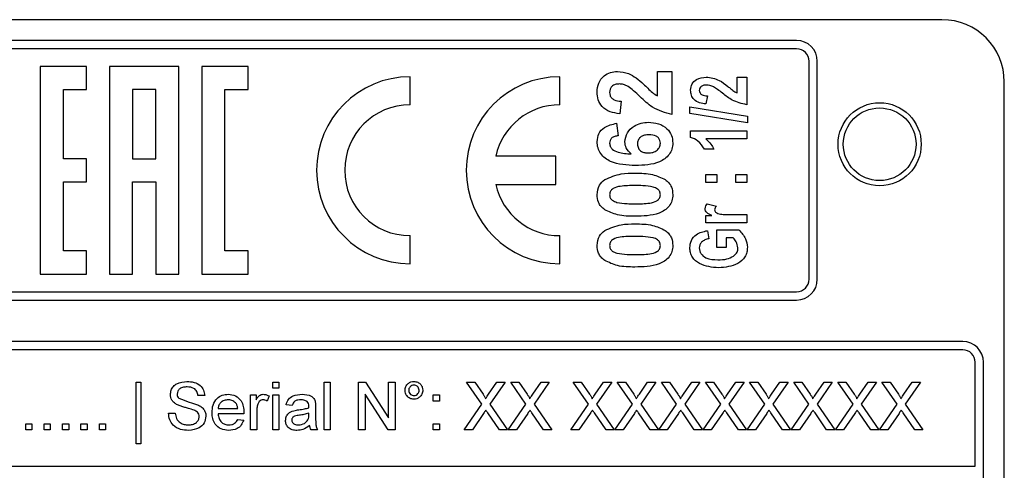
# Model space of a CAD drawing. Header units: millimetres. Extents: x 757 to 3489, y -202 to 2655.
# Tile 35 of 39: x 3252 to 3299, y 1630 to 1652. Entities that reach past the tile are written whole.
import ezdxf

# ---------------------------------------------------------------- set-up
doc = ezdxf.new("R2010")
doc.units = ezdxf.units.MM

msp = doc.modelspace()

# ---------------------------------------------------------------- linework, layer by layer
at = {"color": 7, "linetype": 'Continuous', "lineweight": 25}
for p, q in [((3296.07, 1651.644), (3182.07, 1651.644)), ((3289.07, 1650.644), (3189.07, 1650.644)), ((3289.07, 1650.244), (3189.07, 1650.244)), ((3252.67, 1649.394), (3252.67, 1639.394)), ((3254.892, 1649.394), (3252.67, 1649.394)), ((3254.892, 1648.283), (3254.892, 1649.394)), ((3259.336, 1649.394), (3256.003, 1649.394)), ((3256.003, 1649.394), (3256.003, 1639.394)), ((3259.336, 1639.394), (3259.336, 1649.394)), ((3262.67, 1649.394), (3260.447, 1649.394)), ((3260.447, 1649.394), (3260.447, 1639.394)), ((3262.67, 1648.283), (3262.67, 1649.394)), ((3289.67, 1639.144), (3289.67, 1649.644)), ((3290.07, 1639.144), (3290.07, 1649.644)), ((3270.47, 1647.544), (3270.47, 1648.894)), ((3277.67, 1647.544), (3277.67, 1648.894)), ((3282.377, 1649.148), (3283.07, 1649.148)), ((3282.377, 1647.972), (3282.377, 1649.148)), ((3283.07, 1649.148), (3283.07, 1647.071)), ((3286.214, 1648.882), (3286.67, 1648.882)), ((3286.214, 1648.114), (3286.214, 1648.882)), ((3286.67, 1648.882), (3286.67, 1647.55)), ((3299.07, 1604.644), (3299.07, 1648.644)), ((3253.781, 1644.949), (3253.781, 1648.283)), ((3253.781, 1648.283), (3254.892, 1648.283)), ((3258.225, 1648.283), (3257.114, 1648.283)), ((3257.114, 1648.283), (3257.114, 1644.949)), ((3258.225, 1644.949), (3258.225, 1648.283)), ((3261.559, 1640.505), (3261.559, 1648.283)), ((3261.559, 1648.283), (3262.67, 1648.283)), ((3284.776, 1647.971), (3284.706, 1647.585)), ((3280.624, 1647.717), (3280.556, 1647.117)), ((3283.935, 1647.122), (3283.935, 1647.445)), ((3283.935, 1647.445), (3286.705, 1646.996)), ((3286.705, 1646.673), (3283.935, 1647.122)), ((3286.705, 1646.996), (3286.705, 1646.673)), ((3280.409, 1646.655), (3280.485, 1646.055)), ((3283.97, 1646.287), (3286.67, 1646.287)), ((3283.97, 1645.978), (3283.97, 1646.287)), ((3286.67, 1646.287), (3286.67, 1645.902)), ((3286.67, 1645.902), (3284.706, 1645.902)), ((3277.49, 1645.078), (3274.595, 1645.078)), ((3277.49, 1643.71), (3277.49, 1645.078)), ((3285.092, 1645.411), (3284.636, 1645.411)), ((3254.892, 1644.949), (3253.781, 1644.949)), ((3254.892, 1643.838), (3254.892, 1644.949)), ((3257.114, 1644.949), (3258.225, 1644.949)), ((3284.706, 1643.798), (3284.706, 1644.184)), ((3284.706, 1644.184), (3285.232, 1644.184)), ((3285.232, 1644.184), (3285.232, 1643.798)), ((3286.144, 1643.798), (3286.144, 1644.184)), ((3286.144, 1644.184), (3286.67, 1644.184)), ((3286.67, 1644.184), (3286.67, 1643.798)), ((3253.781, 1640.505), (3253.781, 1643.838)), ((3253.781, 1643.838), (3254.892, 1643.838)), ((3257.114, 1639.394), (3257.114, 1643.838)), ((3257.114, 1643.838), (3258.225, 1643.838)), ((3258.225, 1643.838), (3258.225, 1639.394)), ((3274.595, 1643.71), (3277.49, 1643.71)), ((3285.232, 1643.798), (3284.706, 1643.798)), ((3286.67, 1643.798), (3286.144, 1643.798)), ((3284.769, 1642.781), (3285.212, 1642.665)), ((3284.706, 1642.22), (3284.985, 1642.22)), ((3284.706, 1641.869), (3284.706, 1642.22)), ((3286.063, 1642.255), (3286.67, 1642.255)), ((3286.67, 1642.255), (3286.67, 1641.869)), ((3286.67, 1641.869), (3284.706, 1641.869)), ((3270.47, 1639.894), (3270.47, 1641.244)), ((3277.67, 1639.894), (3277.67, 1641.244)), ((3284.776, 1641.484), (3284.846, 1641.098)), ((3285.232, 1641.519), (3286.293, 1641.519)), ((3285.232, 1640.677), (3285.232, 1641.519)), ((3285.688, 1641.133), (3285.688, 1640.677)), ((3286.023, 1641.133), (3285.688, 1641.133)), ((3254.892, 1640.505), (3253.781, 1640.505)), ((3254.892, 1639.394), (3254.892, 1640.505)), ((3262.67, 1640.505), (3261.559, 1640.505)), ((3262.67, 1639.394), (3262.67, 1640.505)), ((3285.688, 1640.677), (3285.232, 1640.677)), ((3252.67, 1639.394), (3254.892, 1639.394)), ((3256.003, 1639.394), (3257.114, 1639.394)), ((3258.225, 1639.394), (3259.336, 1639.394)), ((3260.447, 1639.394), (3262.67, 1639.394)), ((3189.07, 1638.544), (3289.07, 1638.544)), ((3189.07, 1638.144), (3289.07, 1638.144)), ((3297.07, 1636.144), (3181.07, 1636.144)), ((3297.07, 1635.744), (3181.07, 1635.744)), ((3297.67, 1630.144), (3297.67, 1635.144)), ((3298.07, 1611.644), (3298.07, 1635.144)), ((3257.28, 1634.194), (3257.516, 1634.194)), ((3257.28, 1631.216), (3257.28, 1634.194)), ((3257.516, 1634.194), (3257.516, 1631.216)), ((3263.856, 1633.899), (3263.856, 1634.194)), ((3263.856, 1634.194), (3264.15, 1634.194)), ((3264.15, 1634.194), (3264.15, 1633.899)), ((3266.333, 1634.194), (3266.627, 1634.194)), ((3266.333, 1631.894), (3266.333, 1634.194)), ((3266.627, 1634.194), (3266.627, 1631.894)), ((3267.984, 1634.194), (3268.327, 1634.194)), ((3267.984, 1631.894), (3267.984, 1634.194)), ((3268.327, 1634.194), (3269.429, 1632.478)), ((3269.429, 1634.194), (3269.753, 1634.194)), ((3269.429, 1632.478), (3269.429, 1634.194)), ((3269.753, 1634.194), (3269.753, 1631.894)), ((3273.187, 1634.194), (3273.578, 1634.194)), ((3273.919, 1633.131), (3273.187, 1634.194)), ((3273.578, 1634.194), (3273.979, 1633.612)), ((3274.249, 1633.611), (3274.649, 1634.194)), ((3275.045, 1634.194), (3274.313, 1633.128)), ((3274.649, 1634.194), (3275.045, 1634.194)), ((3275.31, 1634.194), (3275.701, 1634.194)), ((3276.043, 1633.131), (3275.31, 1634.194)), ((3275.701, 1634.194), (3276.102, 1633.612)), ((3276.372, 1633.611), (3276.772, 1634.194)), ((3277.168, 1634.194), (3276.436, 1633.128)), ((3276.772, 1634.194), (3277.168, 1634.194)), ((3279.05, 1633.131), (3278.318, 1634.194)), ((3278.318, 1634.194), (3278.709, 1634.194)), ((3278.709, 1634.194), (3279.11, 1633.612)), ((3279.38, 1633.611), (3279.78, 1634.194)), ((3280.176, 1634.194), (3279.444, 1633.128)), ((3279.78, 1634.194), (3280.176, 1634.194)), ((3281.173, 1633.131), (3280.441, 1634.194)), ((3280.441, 1634.194), (3280.832, 1634.194)), ((3280.832, 1634.194), (3281.233, 1633.612)), ((3281.503, 1633.611), (3281.903, 1634.194)), ((3282.299, 1634.194), (3281.567, 1633.128)), ((3281.903, 1634.194), (3282.299, 1634.194)), ((3283.296, 1633.131), (3282.564, 1634.194)), ((3282.564, 1634.194), (3282.955, 1634.194)), ((3282.955, 1634.194), (3283.356, 1633.612)), ((3283.626, 1633.611), (3284.026, 1634.194)), ((3284.422, 1634.194), (3283.69, 1633.128)), ((3284.026, 1634.194), (3284.422, 1634.194)), ((3285.419, 1633.131), (3284.687, 1634.194)), ((3284.687, 1634.194), (3285.078, 1634.194)), ((3285.078, 1634.194), (3285.479, 1633.612)), ((3285.749, 1633.611), (3286.149, 1634.194)), ((3286.545, 1634.194), (3285.813, 1633.128)), ((3286.149, 1634.194), (3286.545, 1634.194)), ((3287.543, 1633.131), (3286.81, 1634.194)), ((3286.81, 1634.194), (3287.201, 1634.194)), ((3287.201, 1634.194), (3287.602, 1633.612)), ((3287.872, 1633.611), (3288.272, 1634.194)), ((3288.668, 1634.194), (3287.936, 1633.128)), ((3288.272, 1634.194), (3288.668, 1634.194)), ((3289.666, 1633.131), (3288.934, 1634.194)), ((3288.934, 1634.194), (3289.324, 1634.194)), ((3289.324, 1634.194), (3289.726, 1633.612)), ((3289.995, 1633.611), (3290.395, 1634.194)), ((3290.791, 1634.194), (3290.059, 1633.128)), ((3290.395, 1634.194), (3290.791, 1634.194)), ((3291.057, 1634.194), (3291.447, 1634.194)), ((3291.789, 1633.131), (3291.057, 1634.194)), ((3291.447, 1634.194), (3291.849, 1633.612)), ((3292.118, 1633.611), (3292.518, 1634.194)), ((3292.914, 1634.194), (3292.182, 1633.128)), ((3292.518, 1634.194), (3292.914, 1634.194)), ((3293.912, 1633.131), (3293.18, 1634.194)), ((3293.18, 1634.194), (3293.57, 1634.194)), ((3293.57, 1634.194), (3293.972, 1633.612)), ((3294.241, 1633.611), (3294.641, 1634.194)), ((3295.037, 1634.194), (3294.305, 1633.128)), ((3294.641, 1634.194), (3295.037, 1634.194)), ((3264.15, 1633.899), (3263.856, 1633.899)), ((3260.583, 1633.545), (3260.258, 1633.545)), ((3262.794, 1631.894), (3262.794, 1633.575)), ((3262.794, 1633.575), (3263.059, 1633.575)), ((3263.059, 1633.575), (3263.059, 1633.34)), ((3263.679, 1633.525), (3263.587, 1633.27)), ((3263.856, 1633.575), (3264.15, 1633.575)), ((3263.856, 1631.894), (3263.856, 1633.575)), ((3264.15, 1633.575), (3264.15, 1631.894)), ((3269.41, 1631.894), (3268.308, 1633.61)), ((3268.308, 1633.61), (3268.308, 1631.894)), ((3271.581, 1633.575), (3271.876, 1633.575)), ((3271.581, 1633.28), (3271.581, 1633.575)), ((3271.876, 1633.28), (3271.581, 1633.28)), ((3271.876, 1633.575), (3271.876, 1633.28)), ((3258.843, 1632.69), (3259.167, 1632.69)), ((3261.231, 1632.926), (3262.175, 1632.926)), ((3263.089, 1632.787), (3263.089, 1631.894)), ((3264.799, 1633.073), (3264.504, 1633.103)), ((3265.594, 1632.604), (3265.595, 1632.69)), ((3265.92, 1632.984), (3265.92, 1632.624)), ((3273.069, 1631.894), (3273.919, 1633.131)), ((3274.009, 1632.685), (3273.465, 1631.894)), ((3274.772, 1631.894), (3274.212, 1632.707)), ((3274.313, 1633.128), (3275.163, 1631.894)), ((3275.193, 1631.894), (3276.043, 1633.131)), ((3276.132, 1632.685), (3275.588, 1631.894)), ((3276.895, 1631.894), (3276.335, 1632.707)), ((3276.436, 1633.128), (3277.286, 1631.894)), ((3278.2, 1631.894), (3279.05, 1633.131)), ((3279.14, 1632.685), (3278.596, 1631.894)), ((3279.903, 1631.894), (3279.343, 1632.707)), ((3279.444, 1633.128), (3280.294, 1631.894)), ((3280.323, 1631.894), (3281.173, 1633.131)), ((3281.263, 1632.685), (3280.719, 1631.894)), ((3282.026, 1631.894), (3281.466, 1632.707)), ((3281.567, 1633.128), (3282.417, 1631.894)), ((3282.446, 1631.894), (3283.296, 1633.131)), ((3283.386, 1632.685), (3282.842, 1631.894)), ((3284.149, 1631.894), (3283.589, 1632.707)), ((3283.69, 1633.128), (3284.54, 1631.894)), ((3284.569, 1631.894), (3285.419, 1633.131)), ((3285.509, 1632.685), (3284.965, 1631.894)), ((3286.272, 1631.894), (3285.712, 1632.707)), ((3285.813, 1633.128), (3286.663, 1631.894)), ((3286.693, 1631.894), (3287.543, 1633.131)), ((3287.632, 1632.685), (3287.088, 1631.894)), ((3288.395, 1631.894), (3287.835, 1632.707)), ((3287.936, 1633.128), (3288.786, 1631.894)), ((3288.816, 1631.894), (3289.666, 1633.131)), ((3289.755, 1632.685), (3289.211, 1631.894)), ((3290.518, 1631.894), (3289.958, 1632.707)), ((3290.059, 1633.128), (3290.909, 1631.894)), ((3290.939, 1631.894), (3291.789, 1633.131)), ((3291.879, 1632.685), (3291.334, 1631.894)), ((3292.641, 1631.894), (3292.081, 1632.707)), ((3292.182, 1633.128), (3293.032, 1631.894)), ((3293.062, 1631.894), (3293.912, 1633.131)), ((3294.002, 1632.685), (3293.458, 1631.894)), ((3294.764, 1631.894), (3294.204, 1632.707)), ((3294.305, 1633.128), (3295.155, 1631.894)), ((3262.468, 1632.661), (3261.231, 1632.661)), ((3262.172, 1632.395), (3262.461, 1632.366)), ((3251.972, 1631.894), (3251.972, 1632.189)), ((3251.972, 1632.189), (3252.267, 1632.189)), ((3252.267, 1631.894), (3251.972, 1631.894)), ((3252.267, 1632.189), (3252.267, 1631.894)), ((3252.857, 1632.189), (3253.152, 1632.189)), ((3252.857, 1631.894), (3252.857, 1632.189)), ((3253.152, 1631.894), (3252.857, 1631.894)), ((3253.152, 1632.189), (3253.152, 1631.894)), ((3253.742, 1632.189), (3254.036, 1632.189)), ((3253.742, 1631.894), (3253.742, 1632.189)), ((3254.036, 1631.894), (3253.742, 1631.894)), ((3254.036, 1632.189), (3254.036, 1631.894)), ((3254.626, 1632.189), (3254.921, 1632.189)), ((3254.626, 1631.894), (3254.626, 1632.189)), ((3254.921, 1631.894), (3254.626, 1631.894)), ((3254.921, 1632.189), (3254.921, 1631.894)), ((3255.511, 1632.189), (3255.806, 1632.189)), ((3255.511, 1631.894), (3255.511, 1632.189)), ((3255.806, 1631.894), (3255.511, 1631.894)), ((3255.806, 1632.189), (3255.806, 1631.894)), ((3263.089, 1631.894), (3262.794, 1631.894)), ((3264.15, 1631.894), (3263.856, 1631.894)), ((3266.008, 1631.894), (3265.713, 1631.894)), ((3266.627, 1631.894), (3266.333, 1631.894)), ((3268.308, 1631.894), (3267.984, 1631.894)), ((3269.753, 1631.894), (3269.41, 1631.894)), ((3271.581, 1632.189), (3271.876, 1632.189)), ((3271.581, 1631.894), (3271.581, 1632.189)), ((3271.876, 1631.894), (3271.581, 1631.894)), ((3271.876, 1632.189), (3271.876, 1631.894)), ((3273.465, 1631.894), (3273.069, 1631.894)), ((3275.163, 1631.894), (3274.772, 1631.894)), ((3275.588, 1631.894), (3275.193, 1631.894)), ((3277.286, 1631.894), (3276.895, 1631.894)), ((3278.596, 1631.894), (3278.2, 1631.894)), ((3280.294, 1631.894), (3279.903, 1631.894)), ((3280.719, 1631.894), (3280.323, 1631.894)), ((3282.417, 1631.894), (3282.026, 1631.894)), ((3282.842, 1631.894), (3282.446, 1631.894)), ((3284.54, 1631.894), (3284.149, 1631.894)), ((3284.965, 1631.894), (3284.569, 1631.894)), ((3286.663, 1631.894), (3286.272, 1631.894)), ((3287.088, 1631.894), (3286.693, 1631.894)), ((3288.786, 1631.894), (3288.395, 1631.894)), ((3289.211, 1631.894), (3288.816, 1631.894)), ((3290.909, 1631.894), (3290.518, 1631.894)), ((3291.334, 1631.894), (3290.939, 1631.894)), ((3293.032, 1631.894), (3292.641, 1631.894)), ((3293.458, 1631.894), (3293.062, 1631.894)), ((3295.155, 1631.894), (3294.764, 1631.894)), ((3257.516, 1631.216), (3257.28, 1631.216)), ((3180.47, 1630.144), (3297.67, 1630.144))]:
    msp.add_line(p, q, dxfattribs=at)
for radius in [2, 1.75]:
    msp.add_circle((3293.07, 1645.644), radius, dxfattribs=at)
for centre, radius, start, end in [((3296.07, 1648.644), 3, 0, 90), ((3289.07, 1649.644), 1, 0, 90), ((3289.07, 1649.644), 0.6, 0, 90), ((3270.47, 1644.394), 4.5, 90, 270), ((3277.67, 1644.394), 4.5, 90, 270), ((3270.47, 1644.394), 3.15, 90, 270), ((3277.67, 1644.394), 3.15, 90, 167.4587), ((3277.67, 1644.394), 3.15, 192.5413, 270), ((3289.07, 1639.144), 0.6, 270, 0), ((3289.07, 1639.144), 1, 270, 0), ((3297.07, 1635.144), 1, 0, 90), ((3297.07, 1635.144), 0.6, 0, 90)]:
    msp.add_arc(centre, radius, start, end, dxfattribs=at)
for points, knots in [([(3279.47, 1648.156), (3279.481, 1648.304), (3279.505, 1648.599), (3279.768, 1648.935), (3280.103, 1649.121), (3280.334, 1649.139), (3280.449, 1649.148)], [0, 0, 0, 0, 0.280178, 0.559163, 0.779404, 1, 1, 1, 1]), ([(3280.449, 1649.148), (3280.631, 1649.128), (3280.956, 1649.094), (3281.231, 1648.919), (3281.352, 1648.842)], [0, 0, 0, 0, 0.558901, 1, 1, 1, 1]), ([(3281.352, 1648.842), (3281.471, 1648.745), (3281.666, 1648.587), (3281.915, 1648.34), (3282.125, 1648.129), (3282.293, 1648.024), (3282.377, 1647.972)], [0, 0, 0, 0, 0.339952, 0.560129, 0.780298, 1, 1, 1, 1]), ([(3283.97, 1648.249), (3283.981, 1648.354), (3284.003, 1648.562), (3284.295, 1648.826), (3284.559, 1648.861), (3284.72, 1648.882)], [0, 0, 0, 0, 0.280434, 0.560169, 1, 1, 1, 1]), ([(3284.72, 1648.882), (3284.937, 1648.848), (3285.326, 1648.787), (3285.629, 1648.539), (3285.764, 1648.429)], [0, 0, 0, 0, 0.557828, 1, 1, 1, 1]), ([(3280.542, 1648.548), (3280.476, 1648.544), (3280.344, 1648.537), (3280.176, 1648.447), (3280.081, 1648.299), (3280.073, 1648.195), (3280.07, 1648.143)], [0, 0, 0, 0, 0.2806795, 0.559728, 0.7794827, 1, 1, 1, 1]), ([(3280.958, 1648.426), (3280.885, 1648.464), (3280.753, 1648.532), (3280.607, 1648.543), (3280.542, 1648.548)], [0, 0, 0, 0, 0.559947, 1, 1, 1, 1]), ([(3281.539, 1647.936), (3281.436, 1648.034), (3281.251, 1648.208), (3281.048, 1648.359), (3280.958, 1648.426)], [0, 0, 0, 0, 0.560243, 1, 1, 1, 1]), ([(3284.747, 1648.496), (3284.701, 1648.495), (3284.609, 1648.491), (3284.487, 1648.442), (3284.403, 1648.35), (3284.395, 1648.277), (3284.39, 1648.241)], [0, 0, 0, 0, 0.281084, 0.560889, 0.780425, 1, 1, 1, 1]), ([(3285.076, 1648.411), (3285.018, 1648.438), (3284.913, 1648.486), (3284.798, 1648.493), (3284.747, 1648.496)], [0, 0, 0, 0, 0.559889, 1, 1, 1, 1]), ([(3285.507, 1648.104), (3285.43, 1648.166), (3285.291, 1648.275), (3285.142, 1648.369), (3285.076, 1648.411)], [0, 0, 0, 0, 0.560177, 1, 1, 1, 1]), ([(3285.764, 1648.429), (3285.812, 1648.39), (3285.893, 1648.326), (3286.006, 1648.238), (3286.104, 1648.166), (3286.177, 1648.131), (3286.214, 1648.114)], [0, 0, 0, 0, 0.34003, 0.560043, 0.780014, 1, 1, 1, 1]), ([(3280.556, 1647.117), (3280.399, 1647.138), (3280.088, 1647.179), (3279.702, 1647.421), (3279.499, 1647.785), (3279.48, 1648.033), (3279.47, 1648.156)], [0, 0, 0, 0, 0.28096, 0.559561, 0.779605, 1, 1, 1, 1]), ([(3280.07, 1648.143), (3280.073, 1648.094), (3280.081, 1647.996), (3280.16, 1647.866), (3280.34, 1647.743), (3280.507, 1647.728), (3280.624, 1647.717)], [0, 0, 0, 0, 0.18706, 0.373864, 0.560362, 1, 1, 1, 1]), ([(3283.07, 1647.071), (3282.745, 1647.164), (3282.163, 1647.331), (3281.731, 1647.75), (3281.539, 1647.936)], [0, 0, 0, 0, 0.557171, 1, 1, 1, 1]), ([(3284.706, 1647.585), (3284.603, 1647.598), (3284.398, 1647.626), (3284.136, 1647.77), (3283.988, 1648.004), (3283.976, 1648.168), (3283.97, 1648.249)], [0, 0, 0, 0, 0.281025, 0.560134, 0.779738, 1, 1, 1, 1]), ([(3284.39, 1648.241), (3284.396, 1648.196), (3284.405, 1648.129), (3284.464, 1648.062), (3284.575, 1647.99), (3284.687, 1647.979), (3284.776, 1647.971)], [0, 0, 0, 0, 0.248926, 0.374434, 0.500198, 1, 1, 1, 1]), ([(3286.67, 1647.55), (3286.43, 1647.605), (3286, 1647.705), (3285.658, 1647.982), (3285.507, 1648.104)], [0, 0, 0, 0, 0.55796, 1, 1, 1, 1]), ([(3279.47, 1645.768), (3279.485, 1645.902), (3279.517, 1646.17), (3279.865, 1646.536), (3280.203, 1646.61), (3280.409, 1646.655)], [0, 0, 0, 0, 0.279992, 0.559876, 1, 1, 1, 1]), ([(3280.808, 1645.757), (3280.833, 1645.911), (3280.882, 1646.219), (3281.214, 1646.523), (3281.579, 1646.681), (3281.821, 1646.695), (3281.942, 1646.702)], [0, 0, 0, 0, 0.278528, 0.558312, 0.778938, 1, 1, 1, 1]), ([(3281.942, 1646.702), (3282.104, 1646.691), (3282.428, 1646.669), (3282.828, 1646.432), (3283.08, 1646.085), (3283.104, 1645.83), (3283.116, 1645.702)], [0, 0, 0, 0, 0.280605, 0.560101, 0.779918, 1, 1, 1, 1]), ([(3280.485, 1646.055), (3280.428, 1646.047), (3280.315, 1646.031), (3280.17, 1645.954), (3280.082, 1645.829), (3280.074, 1645.738), (3280.07, 1645.693)], [0, 0, 0, 0, 0.280865, 0.560263, 0.779917, 1, 1, 1, 1]), ([(3281.977, 1646.102), (3281.901, 1646.098), (3281.749, 1646.092), (3281.55, 1646.002), (3281.428, 1645.839), (3281.415, 1645.719), (3281.408, 1645.66)], [0, 0, 0, 0, 0.281072, 0.559879, 0.779893, 1, 1, 1, 1]), ([(3282.516, 1645.691), (3282.512, 1645.739), (3282.503, 1645.835), (3282.426, 1645.96), (3282.257, 1646.089), (3282.092, 1646.096), (3281.977, 1646.102)], [0, 0, 0, 0, 0.187131, 0.374164, 0.560962, 1, 1, 1, 1]), ([(3284.636, 1645.411), (3284.542, 1645.555), (3284.375, 1645.812), (3284.094, 1645.927), (3283.97, 1645.978)], [0, 0, 0, 0, 0.559611, 1, 1, 1, 1]), ([(3281.318, 1644.625), (3280.902, 1644.637), (3280.382, 1644.653), (3279.851, 1644.964), (3279.637, 1645.185), (3279.493, 1645.462), (3279.478, 1645.666), (3279.47, 1645.768)], [0, 0, 0, 0, 0.499097, 0.624427, 0.749703, 0.8748, 1, 1, 1, 1]), ([(3280.07, 1645.693), (3280.077, 1645.64), (3280.091, 1645.533), (3280.229, 1645.362), (3280.578, 1645.21), (3280.897, 1645.192), (3281.11, 1645.179)], [0, 0, 0, 0, 0.124611, 0.249592, 0.498354, 1, 1, 1, 1]), ([(3281.11, 1645.179), (3281.015, 1645.268), (3280.845, 1645.427), (3280.819, 1645.656), (3280.808, 1645.757)], [0, 0, 0, 0, 0.55951, 1, 1, 1, 1]), ([(3283.116, 1645.702), (3283.108, 1645.604), (3283.092, 1645.408), (3282.897, 1645.059), (3282.315, 1644.648), (3281.717, 1644.634), (3281.318, 1644.625)], [0, 0, 0, 0, 0.125365, 0.250695, 0.499774, 1, 1, 1, 1]), ([(3281.408, 1645.66), (3281.418, 1645.588), (3281.437, 1645.446), (3281.584, 1645.295), (3281.758, 1645.233), (3281.87, 1645.227), (3281.926, 1645.225)], [0, 0, 0, 0, 0.279241, 0.55842, 0.778888, 1, 1, 1, 1]), ([(3281.926, 1645.225), (3282.005, 1645.229), (3282.162, 1645.237), (3282.358, 1645.346), (3282.491, 1645.506), (3282.507, 1645.63), (3282.516, 1645.691)], [0, 0, 0, 0, 0.280723, 0.559936, 0.780313, 1, 1, 1, 1]), ([(3284.706, 1645.902), (3284.794, 1645.822), (3284.952, 1645.681), (3285.049, 1645.493), (3285.092, 1645.411)], [0, 0, 0, 0, 0.5598927, 1, 1, 1, 1]), ([(3279.84, 1643.943), (3280.1, 1644.054), (3280.566, 1644.252), (3281.071, 1644.254), (3281.294, 1644.255)], [0, 0, 0, 0, 0.558007, 1, 1, 1, 1]), ([(3281.294, 1644.255), (3281.58, 1644.253), (3282.089, 1644.25), (3282.549, 1644.035), (3282.75, 1643.941)], [0, 0, 0, 0, 0.561262, 1, 1, 1, 1]), ([(3279.47, 1643.217), (3279.489, 1643.38), (3279.523, 1643.67), (3279.743, 1643.86), (3279.84, 1643.943)], [0, 0, 0, 0, 0.558866, 1, 1, 1, 1]), ([(3281.294, 1643.655), (3281.056, 1643.655), (3280.699, 1643.654), (3280.287, 1643.561), (3280.095, 1643.398), (3280.078, 1643.277), (3280.07, 1643.217)], [0, 0, 0, 0, 0.501724, 0.751588, 0.875728, 1, 1, 1, 1]), ([(3282.163, 1643.585), (3282.001, 1643.611), (3281.714, 1643.655), (3281.422, 1643.655), (3281.294, 1643.655)], [0, 0, 0, 0, 0.559612, 1, 1, 1, 1]), ([(3282.516, 1643.217), (3282.509, 1643.269), (3282.497, 1643.373), (3282.37, 1643.522), (3282.241, 1643.561), (3282.163, 1643.585)], [0, 0, 0, 0, 0.279912, 0.559453, 1, 1, 1, 1]), ([(3282.75, 1643.941), (3282.811, 1643.891), (3282.934, 1643.791), (3283.085, 1643.545), (3283.104, 1643.341), (3283.116, 1643.217)], [0, 0, 0, 0, 0.280517, 0.560851, 1, 1, 1, 1]), ([(3279.835, 1642.493), (3279.774, 1642.543), (3279.652, 1642.643), (3279.5, 1642.889), (3279.481, 1643.093), (3279.47, 1643.217)], [0, 0, 0, 0, 0.2805165, 0.5608506, 1, 1, 1, 1]), ([(3280.07, 1643.217), (3280.076, 1643.165), (3280.089, 1643.061), (3280.215, 1642.912), (3280.344, 1642.873), (3280.423, 1642.848)], [0, 0, 0, 0, 0.279912, 0.559453, 1, 1, 1, 1]), ([(3283.116, 1643.217), (3283.108, 1643.118), (3283.092, 1642.92), (3282.943, 1642.657), (3282.725, 1642.453), (3282.188, 1642.193), (3281.687, 1642.185), (3281.287, 1642.179)], [0, 0, 0, 0, 0.125076, 0.250017, 0.375188, 0.500325, 1, 1, 1, 1]), ([(3281.294, 1642.779), (3281.532, 1642.779), (3281.888, 1642.781), (3282.301, 1642.872), (3282.491, 1643.037), (3282.508, 1643.157), (3282.516, 1643.217)], [0, 0, 0, 0, 0.501773, 0.751663, 0.875763, 1, 1, 1, 1]), ([(3280.423, 1642.848), (3280.585, 1642.823), (3280.873, 1642.779), (3281.166, 1642.779), (3281.294, 1642.779)], [0, 0, 0, 0, 0.559615, 1, 1, 1, 1]), ([(3284.671, 1642.539), (3284.678, 1642.589), (3284.69, 1642.678), (3284.745, 1642.749), (3284.769, 1642.781)], [0, 0, 0, 0, 0.558787, 1, 1, 1, 1]), ([(3285.212, 1642.665), (3285.187, 1642.637), (3285.143, 1642.588), (3285.132, 1642.523), (3285.127, 1642.495)], [0, 0, 0, 0, 0.560863, 1, 1, 1, 1]), ([(3281.287, 1642.179), (3281.002, 1642.181), (3280.494, 1642.184), (3280.036, 1642.399), (3279.835, 1642.493)], [0, 0, 0, 0, 0.5612485, 1, 1, 1, 1]), ([(3284.985, 1642.22), (3284.903, 1642.256), (3284.788, 1642.306), (3284.683, 1642.433), (3284.675, 1642.504), (3284.671, 1642.539)], [0, 0, 0, 0, 0.560808, 0.780384, 1, 1, 1, 1]), ([(3285.127, 1642.495), (3285.129, 1642.473), (3285.135, 1642.43), (3285.187, 1642.357), (3285.327, 1642.287), (3285.631, 1642.257), (3285.89, 1642.256), (3286.063, 1642.255)], [0, 0, 0, 0, 0.062409, 0.124908, 0.248983, 0.498943, 1, 1, 1, 1]), ([(3279.84, 1641.497), (3280.1, 1641.608), (3280.566, 1641.806), (3281.071, 1641.808), (3281.294, 1641.809)], [0, 0, 0, 0, 0.558007, 1, 1, 1, 1]), ([(3281.294, 1641.809), (3281.58, 1641.807), (3282.089, 1641.804), (3282.549, 1641.589), (3282.75, 1641.495)], [0, 0, 0, 0, 0.5612618, 1, 1, 1, 1]), ([(3279.47, 1640.771), (3279.489, 1640.933), (3279.523, 1641.224), (3279.743, 1641.414), (3279.84, 1641.497)], [0, 0, 0, 0, 0.558866, 1, 1, 1, 1]), ([(3281.294, 1641.209), (3281.056, 1641.209), (3280.699, 1641.208), (3280.287, 1641.115), (3280.095, 1640.952), (3280.078, 1640.831), (3280.07, 1640.771)], [0, 0, 0, 0, 0.501724, 0.751588, 0.875728, 1, 1, 1, 1]), ([(3282.163, 1641.139), (3282.001, 1641.164), (3281.714, 1641.209), (3281.422, 1641.209), (3281.294, 1641.209)], [0, 0, 0, 0, 0.559612, 1, 1, 1, 1]), ([(3282.75, 1641.495), (3282.811, 1641.445), (3282.934, 1641.345), (3283.085, 1641.099), (3283.104, 1640.895), (3283.116, 1640.771)], [0, 0, 0, 0, 0.280517, 0.560851, 1, 1, 1, 1]), ([(3283.935, 1640.659), (3283.946, 1640.782), (3283.969, 1641.027), (3284.276, 1641.374), (3284.586, 1641.442), (3284.776, 1641.484)], [0, 0, 0, 0, 0.28046, 0.559941, 1, 1, 1, 1]), ([(3286.293, 1641.519), (3286.418, 1641.385), (3286.643, 1641.147), (3286.686, 1640.825), (3286.705, 1640.683)], [0, 0, 0, 0, 0.559346, 1, 1, 1, 1]), ([(3279.835, 1640.047), (3279.774, 1640.097), (3279.652, 1640.197), (3279.5, 1640.442), (3279.481, 1640.646), (3279.47, 1640.771)], [0, 0, 0, 0, 0.280517, 0.560851, 1, 1, 1, 1]), ([(3280.07, 1640.771), (3280.076, 1640.719), (3280.089, 1640.615), (3280.215, 1640.466), (3280.344, 1640.427), (3280.423, 1640.402)], [0, 0, 0, 0, 0.279912, 0.559453, 1, 1, 1, 1]), ([(3283.116, 1640.771), (3283.108, 1640.672), (3283.092, 1640.474), (3282.943, 1640.211), (3282.725, 1640.007), (3282.188, 1639.747), (3281.687, 1639.739), (3281.287, 1639.732)], [0, 0, 0, 0, 0.125076, 0.250017, 0.375188, 0.500325, 1, 1, 1, 1]), ([(3281.294, 1640.332), (3281.532, 1640.333), (3281.888, 1640.335), (3282.301, 1640.426), (3282.491, 1640.59), (3282.508, 1640.711), (3282.516, 1640.771)], [0, 0, 0, 0, 0.5017733, 0.7516631, 0.8757627, 1, 1, 1, 1]), ([(3282.516, 1640.771), (3282.509, 1640.823), (3282.497, 1640.927), (3282.37, 1641.076), (3282.241, 1641.115), (3282.163, 1641.139)], [0, 0, 0, 0, 0.279912, 0.5594533, 1, 1, 1, 1]), ([(3284.846, 1641.098), (3284.783, 1641.082), (3284.657, 1641.05), (3284.505, 1640.947), (3284.406, 1640.805), (3284.396, 1640.703), (3284.39, 1640.652)], [0, 0, 0, 0, 0.280631, 0.560242, 0.780142, 1, 1, 1, 1]), ([(3286.249, 1640.658), (3286.231, 1640.758), (3286.199, 1640.939), (3286.077, 1641.073), (3286.023, 1641.133)], [0, 0, 0, 0, 0.558423, 1, 1, 1, 1]), ([(3280.423, 1640.402), (3280.585, 1640.377), (3280.873, 1640.333), (3281.166, 1640.332), (3281.294, 1640.332)], [0, 0, 0, 0, 0.559615, 1, 1, 1, 1]), ([(3285.316, 1639.695), (3284.998, 1639.723), (3284.52, 1639.764), (3284.078, 1640.131), (3283.95, 1640.423), (3283.94, 1640.58), (3283.935, 1640.659)], [0, 0, 0, 0, 0.49897, 0.748578, 0.874215, 1, 1, 1, 1]), ([(3284.39, 1640.652), (3284.394, 1640.602), (3284.402, 1640.502), (3284.494, 1640.322), (3284.782, 1640.101), (3285.086, 1640.089), (3285.288, 1640.081)], [0, 0, 0, 0, 0.12551, 0.250926, 0.500218, 1, 1, 1, 1]), ([(3285.288, 1640.081), (3285.435, 1640.084), (3285.695, 1640.089), (3285.928, 1640.204), (3286.03, 1640.255)], [0, 0, 0, 0, 0.560832, 1, 1, 1, 1]), ([(3286.705, 1640.683), (3286.699, 1640.603), (3286.689, 1640.444), (3286.559, 1640.149), (3286.125, 1639.763), (3285.64, 1639.722), (3285.316, 1639.695)], [0, 0, 0, 0, 0.125797, 0.25148, 0.501046, 1, 1, 1, 1]), ([(3286.03, 1640.255), (3286.1, 1640.315), (3286.225, 1640.423), (3286.242, 1640.586), (3286.249, 1640.658)], [0, 0, 0, 0, 0.559011, 1, 1, 1, 1]), ([(3281.287, 1639.732), (3281.002, 1639.734), (3280.494, 1639.738), (3280.036, 1639.953), (3279.835, 1640.047)], [0, 0, 0, 0, 0.5612485, 1, 1, 1, 1]), ([(3258.931, 1633.594), (3258.939, 1633.664), (3258.954, 1633.806), (3259.069, 1633.992), (3259.318, 1634.184), (3259.56, 1634.207), (3259.73, 1634.223)], [0, 0, 0, 0, 0.187029, 0.374124, 0.56114, 1, 1, 1, 1]), ([(3259.73, 1634.223), (3259.844, 1634.216), (3260.071, 1634.202), (3260.365, 1634.057), (3260.546, 1633.813), (3260.57, 1633.635), (3260.583, 1633.545)], [0, 0, 0, 0, 0.280797, 0.560151, 0.779877, 1, 1, 1, 1]), ([(3270.225, 1633.797), (3270.232, 1633.86), (3270.247, 1633.986), (3270.364, 1634.124), (3270.503, 1634.21), (3270.602, 1634.219), (3270.651, 1634.223)], [0, 0, 0, 0, 0.279529, 0.55934, 0.779658, 1, 1, 1, 1]), ([(3270.651, 1634.223), (3270.715, 1634.216), (3270.841, 1634.201), (3270.981, 1634.085), (3271.067, 1633.945), (3271.076, 1633.846), (3271.08, 1633.797)], [0, 0, 0, 0, 0.2795629, 0.5592857, 0.7796003, 1, 1, 1, 1]), ([(3259.743, 1633.958), (3259.68, 1633.956), (3259.555, 1633.951), (3259.389, 1633.887), (3259.276, 1633.762), (3259.262, 1633.664), (3259.256, 1633.615)], [0, 0, 0, 0, 0.28129, 0.56082, 0.78068, 1, 1, 1, 1]), ([(3259.256, 1633.615), (3259.26, 1633.572), (3259.267, 1633.495), (3259.316, 1633.437), (3259.338, 1633.412)], [0, 0, 0, 0, 0.559617, 1, 1, 1, 1]), ([(3260.258, 1633.545), (3260.246, 1633.614), (3260.221, 1633.751), (3260.036, 1633.939), (3259.854, 1633.951), (3259.743, 1633.958)], [0, 0, 0, 0, 0.281097, 0.560287, 1, 1, 1, 1]), ([(3270.651, 1633.368), (3270.588, 1633.376), (3270.462, 1633.391), (3270.323, 1633.508), (3270.237, 1633.648), (3270.229, 1633.747), (3270.225, 1633.797)], [0, 0, 0, 0, 0.279488, 0.559227, 0.779561, 1, 1, 1, 1]), ([(3270.653, 1634.046), (3270.616, 1634.042), (3270.542, 1634.033), (3270.461, 1633.965), (3270.409, 1633.883), (3270.404, 1633.825), (3270.402, 1633.796)], [0, 0, 0, 0, 0.279558, 0.559263, 0.779588, 1, 1, 1, 1]), ([(3270.402, 1633.796), (3270.406, 1633.759), (3270.415, 1633.685), (3270.484, 1633.603), (3270.566, 1633.553), (3270.624, 1633.548), (3270.653, 1633.545)], [0, 0, 0, 0, 0.279565, 0.559423, 0.7797, 1, 1, 1, 1]), ([(3271.08, 1633.797), (3271.072, 1633.734), (3271.057, 1633.607), (3270.941, 1633.468), (3270.801, 1633.381), (3270.701, 1633.373), (3270.651, 1633.368)], [0, 0, 0, 0, 0.279465, 0.55931, 0.779609, 1, 1, 1, 1]), ([(3270.903, 1633.796), (3270.899, 1633.833), (3270.89, 1633.907), (3270.821, 1633.987), (3270.74, 1634.039), (3270.682, 1634.044), (3270.653, 1634.046)], [0, 0, 0, 0, 0.279512, 0.559328, 0.779657, 1, 1, 1, 1]), ([(3270.653, 1633.545), (3270.69, 1633.55), (3270.764, 1633.559), (3270.845, 1633.627), (3270.896, 1633.709), (3270.901, 1633.767), (3270.903, 1633.796)], [0, 0, 0, 0, 0.279549, 0.55928, 0.779603, 1, 1, 1, 1]), ([(3259.271, 1633.096), (3259.219, 1633.126), (3259.116, 1633.184), (3258.968, 1633.346), (3258.945, 1633.5), (3258.931, 1633.594)], [0, 0, 0, 0, 0.281445, 0.562273, 1, 1, 1, 1]), ([(3259.338, 1633.412), (3259.504, 1633.348), (3259.802, 1633.235), (3260.108, 1633.143), (3260.243, 1633.103)], [0, 0, 0, 0, 0.5583825, 1, 1, 1, 1]), ([(3260.936, 1632.72), (3260.944, 1632.845), (3260.958, 1633.093), (3261.144, 1633.4), (3261.42, 1633.579), (3261.615, 1633.596), (3261.713, 1633.604)], [0, 0, 0, 0, 0.280748, 0.559775, 0.779666, 1, 1, 1, 1]), ([(3261.712, 1633.339), (3261.646, 1633.333), (3261.514, 1633.322), (3261.356, 1633.22), (3261.255, 1633.08), (3261.239, 1632.977), (3261.231, 1632.926)], [0, 0, 0, 0, 0.28019, 0.559728, 0.779642, 1, 1, 1, 1]), ([(3262.067, 1633.198), (3262.008, 1633.244), (3261.903, 1633.327), (3261.77, 1633.335), (3261.712, 1633.339)], [0, 0, 0, 0, 0.558512, 1, 1, 1, 1]), ([(3261.713, 1633.604), (3261.835, 1633.59), (3262.079, 1633.562), (3262.339, 1633.316), (3262.455, 1633.022), (3262.465, 1632.832), (3262.47, 1632.736)], [0, 0, 0, 0, 0.279366, 0.558398, 0.778885, 1, 1, 1, 1]), ([(3262.175, 1632.926), (3262.167, 1632.982), (3262.153, 1633.082), (3262.093, 1633.162), (3262.067, 1633.198)], [0, 0, 0, 0, 0.560674, 1, 1, 1, 1]), ([(3263.059, 1633.34), (3263.104, 1633.415), (3263.165, 1633.52), (3263.302, 1633.595), (3263.369, 1633.601), (3263.403, 1633.604)], [0, 0, 0, 0, 0.559599, 0.779772, 1, 1, 1, 1]), ([(3263.391, 1633.339), (3263.358, 1633.335), (3263.291, 1633.326), (3263.19, 1633.253), (3263.155, 1633.173), (3263.135, 1633.124)], [0, 0, 0, 0, 0.280305, 0.560911, 1, 1, 1, 1]), ([(3263.587, 1633.27), (3263.553, 1633.291), (3263.493, 1633.329), (3263.422, 1633.336), (3263.391, 1633.339)], [0, 0, 0, 0, 0.560116, 1, 1, 1, 1]), ([(3263.403, 1633.604), (3263.457, 1633.599), (3263.554, 1633.59), (3263.641, 1633.545), (3263.679, 1633.525)], [0, 0, 0, 0, 0.559546, 1, 1, 1, 1]), ([(3264.504, 1633.103), (3264.531, 1633.194), (3264.585, 1633.377), (3264.876, 1633.581), (3265.118, 1633.595), (3265.266, 1633.604)], [0, 0, 0, 0, 0.28043, 0.559303, 1, 1, 1, 1]), ([(3265.213, 1633.339), (3265.163, 1633.337), (3265.062, 1633.334), (3264.923, 1633.29), (3264.838, 1633.186), (3264.812, 1633.111), (3264.799, 1633.073)], [0, 0, 0, 0, 0.280855, 0.559751, 0.7795, 1, 1, 1, 1]), ([(3265.519, 1633.25), (3265.466, 1633.281), (3265.371, 1633.336), (3265.261, 1633.338), (3265.213, 1633.339)], [0, 0, 0, 0, 0.557871, 1, 1, 1, 1]), ([(3265.266, 1633.604), (3265.42, 1633.596), (3265.634, 1633.585), (3265.854, 1633.408), (3265.888, 1633.293), (3265.905, 1633.236)], [0, 0, 0, 0, 0.559253, 0.779195, 1, 1, 1, 1]), ([(3265.595, 1633.024), (3265.594, 1633.071), (3265.593, 1633.155), (3265.542, 1633.221), (3265.519, 1633.25)], [0, 0, 0, 0, 0.561903, 1, 1, 1, 1]), ([(3265.905, 1633.236), (3265.911, 1633.189), (3265.92, 1633.105), (3265.92, 1633.021), (3265.92, 1632.984)], [0, 0, 0, 0, 0.559817, 1, 1, 1, 1]), ([(3273.979, 1633.612), (3274.005, 1633.572), (3274.041, 1633.518), (3274.086, 1633.446), (3274.094, 1633.41), (3274.099, 1633.392)], [0, 0, 0, 0, 0.561277, 0.781763, 1, 1, 1, 1]), ([(3274.099, 1633.392), (3274.127, 1633.433), (3274.177, 1633.506), (3274.227, 1633.579), (3274.249, 1633.611)], [0, 0, 0, 0, 0.56, 1, 1, 1, 1]), ([(3276.102, 1633.612), (3276.128, 1633.572), (3276.164, 1633.518), (3276.209, 1633.446), (3276.217, 1633.41), (3276.222, 1633.392)], [0, 0, 0, 0, 0.561277, 0.781763, 1, 1, 1, 1]), ([(3276.222, 1633.392), (3276.25, 1633.433), (3276.3, 1633.506), (3276.35, 1633.579), (3276.372, 1633.611)], [0, 0, 0, 0, 0.56, 1, 1, 1, 1]), ([(3279.11, 1633.612), (3279.136, 1633.572), (3279.172, 1633.518), (3279.216, 1633.446), (3279.225, 1633.41), (3279.229, 1633.392)], [0, 0, 0, 0, 0.561277, 0.781763, 1, 1, 1, 1]), ([(3279.229, 1633.392), (3279.258, 1633.433), (3279.308, 1633.506), (3279.358, 1633.579), (3279.38, 1633.611)], [0, 0, 0, 0, 0.56, 1, 1, 1, 1]), ([(3281.233, 1633.612), (3281.259, 1633.572), (3281.295, 1633.518), (3281.339, 1633.446), (3281.348, 1633.41), (3281.353, 1633.392)], [0, 0, 0, 0, 0.561277, 0.781763, 1, 1, 1, 1]), ([(3281.353, 1633.392), (3281.381, 1633.433), (3281.431, 1633.506), (3281.481, 1633.579), (3281.503, 1633.611)], [0, 0, 0, 0, 0.56, 1, 1, 1, 1]), ([(3283.356, 1633.612), (3283.382, 1633.572), (3283.418, 1633.518), (3283.462, 1633.446), (3283.471, 1633.41), (3283.476, 1633.392)], [0, 0, 0, 0, 0.561277, 0.781763, 1, 1, 1, 1]), ([(3283.476, 1633.392), (3283.504, 1633.433), (3283.554, 1633.506), (3283.604, 1633.579), (3283.626, 1633.611)], [0, 0, 0, 0, 0.56, 1, 1, 1, 1]), ([(3285.479, 1633.612), (3285.505, 1633.572), (3285.541, 1633.518), (3285.586, 1633.446), (3285.594, 1633.41), (3285.599, 1633.392)], [0, 0, 0, 0, 0.561277, 0.781763, 1, 1, 1, 1]), ([(3285.599, 1633.392), (3285.627, 1633.433), (3285.677, 1633.506), (3285.727, 1633.579), (3285.749, 1633.611)], [0, 0, 0, 0, 0.56, 1, 1, 1, 1]), ([(3287.602, 1633.612), (3287.628, 1633.572), (3287.664, 1633.518), (3287.709, 1633.446), (3287.717, 1633.41), (3287.722, 1633.392)], [0, 0, 0, 0, 0.561277, 0.781763, 1, 1, 1, 1]), ([(3287.722, 1633.392), (3287.75, 1633.433), (3287.8, 1633.506), (3287.85, 1633.579), (3287.872, 1633.611)], [0, 0, 0, 0, 0.56, 1, 1, 1, 1]), ([(3289.726, 1633.612), (3289.751, 1633.572), (3289.787, 1633.518), (3289.832, 1633.446), (3289.84, 1633.41), (3289.845, 1633.392)], [0, 0, 0, 0, 0.561277, 0.781763, 1, 1, 1, 1]), ([(3289.845, 1633.392), (3289.873, 1633.433), (3289.923, 1633.506), (3289.973, 1633.579), (3289.995, 1633.611)], [0, 0, 0, 0, 0.56, 1, 1, 1, 1]), ([(3291.849, 1633.612), (3291.874, 1633.572), (3291.91, 1633.518), (3291.955, 1633.446), (3291.964, 1633.41), (3291.968, 1633.392)], [0, 0, 0, 0, 0.561277, 0.781763, 1, 1, 1, 1]), ([(3291.968, 1633.392), (3291.996, 1633.433), (3292.046, 1633.506), (3292.096, 1633.579), (3292.118, 1633.611)], [0, 0, 0, 0, 0.5599999, 1, 1, 1, 1]), ([(3293.972, 1633.612), (3293.998, 1633.572), (3294.033, 1633.518), (3294.078, 1633.446), (3294.087, 1633.41), (3294.091, 1633.392)], [0, 0, 0, 0, 0.561277, 0.781763, 1, 1, 1, 1]), ([(3294.091, 1633.392), (3294.119, 1633.433), (3294.169, 1633.506), (3294.219, 1633.579), (3294.241, 1633.611)], [0, 0, 0, 0, 0.5599999, 1, 1, 1, 1]), ([(3259.806, 1631.864), (3259.672, 1631.871), (3259.405, 1631.885), (3259.068, 1632.077), (3258.879, 1632.376), (3258.855, 1632.585), (3258.843, 1632.69)], [0, 0, 0, 0, 0.280814, 0.559563, 0.77962, 1, 1, 1, 1]), ([(3259.167, 1632.69), (3259.18, 1632.602), (3259.206, 1632.428), (3259.377, 1632.236), (3259.585, 1632.144), (3259.723, 1632.135), (3259.792, 1632.13)], [0, 0, 0, 0, 0.280632, 0.558674, 0.779197, 1, 1, 1, 1]), ([(3260.072, 1632.842), (3259.981, 1632.871), (3259.832, 1632.919), (3259.619, 1632.972), (3259.441, 1633.023), (3259.328, 1633.072), (3259.271, 1633.096)], [0, 0, 0, 0, 0.339939, 0.560025, 0.780082, 1, 1, 1, 1]), ([(3260.317, 1632.531), (3260.313, 1632.571), (3260.306, 1632.65), (3260.222, 1632.771), (3260.129, 1632.815), (3260.072, 1632.842)], [0, 0, 0, 0, 0.280089, 0.55997, 1, 1, 1, 1]), ([(3260.243, 1633.103), (3260.303, 1633.072), (3260.425, 1633.01), (3260.557, 1632.869), (3260.631, 1632.707), (3260.638, 1632.6), (3260.642, 1632.547)], [0, 0, 0, 0, 0.280371, 0.559909, 0.779859, 1, 1, 1, 1]), ([(3261.729, 1631.864), (3261.605, 1631.876), (3261.356, 1631.898), (3261.079, 1632.133), (3260.952, 1632.429), (3260.941, 1632.623), (3260.936, 1632.72)], [0, 0, 0, 0, 0.279952, 0.558661, 0.778994, 1, 1, 1, 1]), ([(3262.47, 1632.736), (3262.47, 1632.722), (3262.469, 1632.697), (3262.469, 1632.672), (3262.468, 1632.661)], [0, 0, 0, 0, 0.559999, 1, 1, 1, 1]), ([(3263.135, 1633.124), (3263.12, 1633.062), (3263.093, 1632.951), (3263.09, 1632.837), (3263.089, 1632.787)], [0, 0, 0, 0, 0.559888, 1, 1, 1, 1]), ([(3264.475, 1632.339), (3264.481, 1632.401), (3264.494, 1632.526), (3264.623, 1632.718), (3264.774, 1632.779), (3264.866, 1632.816)], [0, 0, 0, 0, 0.280458, 0.560983, 1, 1, 1, 1]), ([(3264.866, 1632.816), (3264.91, 1632.826), (3264.991, 1632.844), (3265.072, 1632.854), (3265.108, 1632.859)], [0, 0, 0, 0, 0.559918, 1, 1, 1, 1]), ([(3265.108, 1632.859), (3265.2, 1632.87), (3265.364, 1632.891), (3265.524, 1632.936), (3265.594, 1632.955)], [0, 0, 0, 0, 0.560185, 1, 1, 1, 1]), ([(3265.595, 1632.69), (3265.514, 1632.667), (3265.368, 1632.626), (3265.218, 1632.607), (3265.152, 1632.598)], [0, 0, 0, 0, 0.5597597, 1, 1, 1, 1]), ([(3265.594, 1632.955), (3265.594, 1632.968), (3265.595, 1632.991), (3265.595, 1633.014), (3265.595, 1633.024)], [0, 0, 0, 0, 0.560023, 1, 1, 1, 1]), ([(3274.118, 1632.843), (3274.097, 1632.814), (3274.061, 1632.762), (3274.025, 1632.709), (3274.009, 1632.685)], [0, 0, 0, 0, 0.560002, 1, 1, 1, 1]), ([(3274.212, 1632.707), (3274.194, 1632.732), (3274.163, 1632.778), (3274.131, 1632.823), (3274.118, 1632.843)], [0, 0, 0, 0, 0.56, 1, 1, 1, 1]), ([(3276.241, 1632.843), (3276.22, 1632.814), (3276.184, 1632.762), (3276.148, 1632.709), (3276.132, 1632.685)], [0, 0, 0, 0, 0.560002, 1, 1, 1, 1]), ([(3276.335, 1632.707), (3276.317, 1632.732), (3276.286, 1632.778), (3276.254, 1632.823), (3276.241, 1632.843)], [0, 0, 0, 0, 0.56, 1, 1, 1, 1]), ([(3279.248, 1632.843), (3279.228, 1632.814), (3279.192, 1632.762), (3279.156, 1632.709), (3279.14, 1632.685)], [0, 0, 0, 0, 0.560002, 1, 1, 1, 1]), ([(3279.343, 1632.707), (3279.325, 1632.732), (3279.294, 1632.778), (3279.262, 1632.823), (3279.248, 1632.843)], [0, 0, 0, 0, 0.56, 1, 1, 1, 1]), ([(3281.371, 1632.843), (3281.351, 1632.814), (3281.315, 1632.762), (3281.279, 1632.709), (3281.263, 1632.685)], [0, 0, 0, 0, 0.560002, 1, 1, 1, 1]), ([(3281.466, 1632.707), (3281.448, 1632.732), (3281.417, 1632.778), (3281.385, 1632.823), (3281.371, 1632.843)], [0, 0, 0, 0, 0.5599998, 1, 1, 1, 1]), ([(3283.495, 1632.843), (3283.474, 1632.814), (3283.438, 1632.762), (3283.402, 1632.709), (3283.386, 1632.685)], [0, 0, 0, 0, 0.560002, 1, 1, 1, 1]), ([(3283.589, 1632.707), (3283.571, 1632.732), (3283.54, 1632.778), (3283.508, 1632.823), (3283.495, 1632.843)], [0, 0, 0, 0, 0.56, 1, 1, 1, 1]), ([(3285.618, 1632.843), (3285.597, 1632.814), (3285.561, 1632.762), (3285.525, 1632.709), (3285.509, 1632.685)], [0, 0, 0, 0, 0.560002, 1, 1, 1, 1]), ([(3285.712, 1632.707), (3285.694, 1632.732), (3285.663, 1632.778), (3285.631, 1632.823), (3285.618, 1632.843)], [0, 0, 0, 0, 0.56, 1, 1, 1, 1]), ([(3287.741, 1632.843), (3287.72, 1632.814), (3287.684, 1632.762), (3287.648, 1632.709), (3287.632, 1632.685)], [0, 0, 0, 0, 0.560002, 1, 1, 1, 1]), ([(3287.835, 1632.707), (3287.817, 1632.732), (3287.786, 1632.778), (3287.754, 1632.823), (3287.741, 1632.843)], [0, 0, 0, 0, 0.56, 1, 1, 1, 1]), ([(3289.864, 1632.843), (3289.843, 1632.814), (3289.807, 1632.762), (3289.771, 1632.709), (3289.755, 1632.685)], [0, 0, 0, 0, 0.560002, 1, 1, 1, 1]), ([(3289.958, 1632.707), (3289.941, 1632.732), (3289.909, 1632.778), (3289.878, 1632.823), (3289.864, 1632.843)], [0, 0, 0, 0, 0.56, 1, 1, 1, 1]), ([(3291.987, 1632.843), (3291.966, 1632.814), (3291.93, 1632.762), (3291.894, 1632.709), (3291.879, 1632.685)], [0, 0, 0, 0, 0.5600016, 1, 1, 1, 1]), ([(3292.081, 1632.707), (3292.064, 1632.732), (3292.032, 1632.778), (3292.001, 1632.823), (3291.987, 1632.843)], [0, 0, 0, 0, 0.56, 1, 1, 1, 1]), ([(3294.11, 1632.843), (3294.09, 1632.814), (3294.053, 1632.762), (3294.017, 1632.709), (3294.002, 1632.685)], [0, 0, 0, 0, 0.5600016, 1, 1, 1, 1]), ([(3294.204, 1632.707), (3294.187, 1632.732), (3294.155, 1632.778), (3294.124, 1632.823), (3294.11, 1632.843)], [0, 0, 0, 0, 0.56, 1, 1, 1, 1]), ([(3259.792, 1632.13), (3259.861, 1632.134), (3259.999, 1632.143), (3260.177, 1632.227), (3260.294, 1632.369), (3260.309, 1632.477), (3260.317, 1632.531)], [0, 0, 0, 0, 0.280917, 0.560813, 0.780502, 1, 1, 1, 1]), ([(3260.642, 1632.547), (3260.623, 1632.435), (3260.586, 1632.211), (3260.274, 1631.918), (3259.984, 1631.885), (3259.806, 1631.864)], [0, 0, 0, 0, 0.279942, 0.56008, 1, 1, 1, 1]), ([(3261.231, 1632.661), (3261.24, 1632.584), (3261.259, 1632.432), (3261.382, 1632.25), (3261.553, 1632.145), (3261.673, 1632.135), (3261.733, 1632.13)], [0, 0, 0, 0, 0.2806334, 0.5596873, 0.7796605, 1, 1, 1, 1]), ([(3262.461, 1632.366), (3262.427, 1632.282), (3262.361, 1632.115), (3262.104, 1631.9), (3261.871, 1631.878), (3261.729, 1631.864)], [0, 0, 0, 0, 0.280613, 0.560833, 1, 1, 1, 1]), ([(3261.733, 1632.13), (3261.784, 1632.133), (3261.886, 1632.139), (3262.06, 1632.211), (3262.129, 1632.326), (3262.172, 1632.395)], [0, 0, 0, 0, 0.281282, 0.561906, 1, 1, 1, 1]), ([(3265.025, 1631.864), (3264.948, 1631.869), (3264.795, 1631.878), (3264.604, 1631.989), (3264.491, 1632.158), (3264.48, 1632.279), (3264.475, 1632.339)], [0, 0, 0, 0, 0.280815, 0.55969, 0.779696, 1, 1, 1, 1]), ([(3265.152, 1632.598), (3265.068, 1632.589), (3264.963, 1632.578), (3264.851, 1632.519), (3264.806, 1632.475), (3264.776, 1632.419), (3264.772, 1632.377), (3264.77, 1632.356)], [0, 0, 0, 0, 0.50028, 0.625326, 0.750269, 0.875147, 1, 1, 1, 1]), ([(3264.77, 1632.356), (3264.773, 1632.328), (3264.779, 1632.273), (3264.831, 1632.206), (3264.933, 1632.139), (3265.026, 1632.134), (3265.092, 1632.13)], [0, 0, 0, 0, 0.186565, 0.373467, 0.560613, 1, 1, 1, 1]), ([(3265.092, 1632.13), (3265.196, 1632.143), (3265.381, 1632.166), (3265.499, 1632.308), (3265.55, 1632.371)], [0, 0, 0, 0, 0.559758, 1, 1, 1, 1]), ([(3265.55, 1632.371), (3265.565, 1632.413), (3265.593, 1632.489), (3265.594, 1632.569), (3265.594, 1632.604)], [0, 0, 0, 0, 0.5589946, 1, 1, 1, 1]), ([(3265.92, 1632.624), (3265.92, 1632.54), (3265.921, 1632.401), (3265.927, 1632.209), (3265.946, 1632.045), (3265.987, 1631.944), (3266.008, 1631.894)], [0, 0, 0, 0, 0.340206, 0.560339, 0.780175, 1, 1, 1, 1]), ([(3265.625, 1632.1), (3265.524, 1632.025), (3265.345, 1631.892), (3265.123, 1631.873), (3265.025, 1631.864)], [0, 0, 0, 0, 0.559971, 1, 1, 1, 1]), ([(3265.713, 1631.894), (3265.69, 1631.93), (3265.648, 1631.993), (3265.632, 1632.068), (3265.625, 1632.1)], [0, 0, 0, 0, 0.5596973, 1, 1, 1, 1])]:
    msp.add_open_spline(points, degree=3, knots=knots, dxfattribs=at)

doc.saveas('drawing.dxf')
